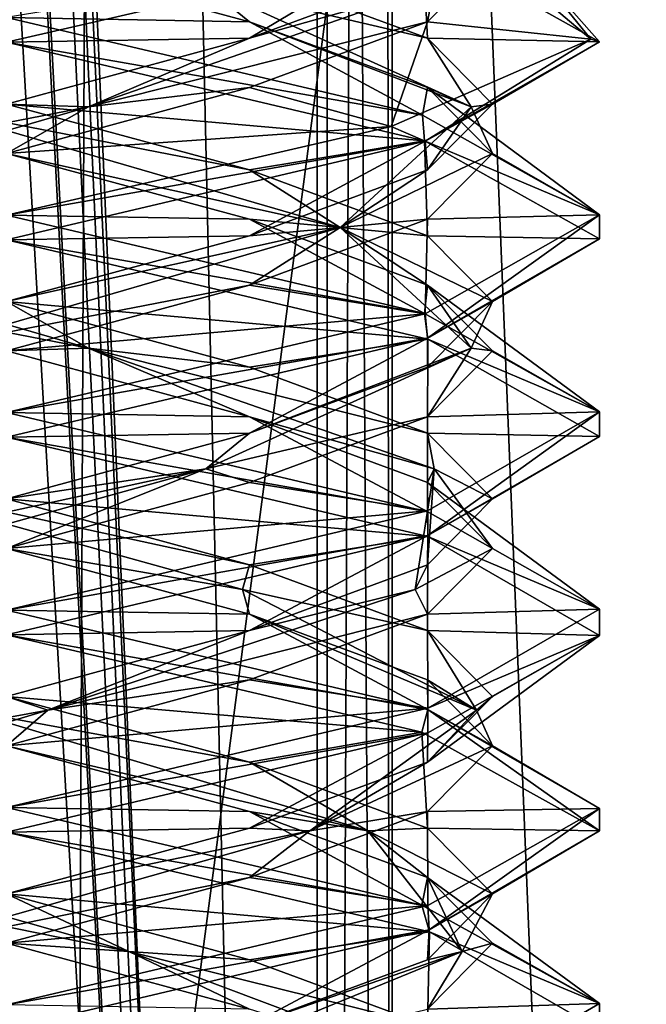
# Model space of a CAD drawing. Header units: millimetres. Extents: x -18.9 to 18.9, y -8.8 to 59.9.
# Tile 101 of 256: x 10 to 11.6, y 7 to 9.5. Entities that reach past the tile are written whole.
import ezdxf

# ---------------------------------------------------------------- set-up
doc = ezdxf.new("R2010")
doc.units = ezdxf.units.MM
doc.header["$LTSCALE"] = 65.185185
for name, color, linetype in [('1281', 7, 'CONTINUOUS'), ('1287', 7, 'CONTINUOUS'), ('1288', 7, 'CONTINUOUS'), ('1295', 7, 'CONTINUOUS'), ('1312', 7, 'CONTINUOUS'), ('3303', 7, 'CONTINUOUS'), ('3304', 7, 'CONTINUOUS'), ('3305', 7, 'CONTINUOUS'), ('3315', 7, 'CONTINUOUS'), ('3316', 7, 'CONTINUOUS'), ('3317', 7, 'CONTINUOUS'), ('3327', 7, 'CONTINUOUS'), ('3328', 7, 'CONTINUOUS'), ('3329', 7, 'CONTINUOUS'), ('3348', 7, 'CONTINUOUS'), ('3349', 7, 'CONTINUOUS'), ('3350', 7, 'CONTINUOUS'), ('3449', 7, 'CONTINUOUS')]:
    doc.layers.add(name, color=color, linetype=linetype)

msp = doc.modelspace()

# ---------------------------------------------------------------- linework, layer by layer
at = {"layer": '1281', "color": 7, "linetype": 'Continuous'}
for points in [[(9.0291, 26.4, -14.874), (12.9799, 26.4, -11.588), (9.0598, -3.5, -14.8553), (9.0291, 26.4, -14.874)], [(9.0598, -3.5, -14.8553), (12.9799, 26.4, -11.588), (13.5068, -3.5, -10.9693), (9.0598, -3.5, -14.8553)]]:
    msp.add_3dface(points, dxfattribs=at)
at = {"layer": '1287', "color": 7, "linetype": 'Continuous'}
for points in [[(10.0975, -3.5, 5.5098), (8.7092, 32.4, 5.7947), (8.432, -3.5, 5.9497), (10.0975, -3.5, 5.5098)], [(10.2565, 32.4, 5.5219), (8.7092, 32.4, 5.7947), (10.0975, -3.5, 5.5098), (10.2565, 32.4, 5.5219)], [(11.7132, -3.5, 6.1104), (10.2565, 32.4, 5.5219), (10.0975, -3.5, 5.5098), (11.7132, -3.5, 6.1104)], [(11.7132, -3.5, 6.1104), (11.7132, 32.4, 6.1104), (10.2565, 32.4, 5.5219), (11.7132, -3.5, 6.1104)]]:
    msp.add_3dface(points, dxfattribs=at)
at = {"layer": '1288', "color": 7, "linetype": 'Continuous'}
for points in [[(8.0516, -3.5, 10.4742), (8.0516, 29.1905, 10.4742), (10.7699, -3.5, 12.9218), (8.0516, -3.5, 10.4742)], [(8.0516, 29.1905, 10.4742), (9.2835, 29.0956, 11.5834), (10.7699, -3.5, 12.9218), (8.0516, 29.1905, 10.4742)], [(10.7699, 28.9806, 12.9218), (10.7699, -3.5, 12.9218), (9.2835, 29.0956, 11.5834), (10.7699, 28.9806, 12.9218)]]:
    msp.add_3dface(points, dxfattribs=at)
at = {"layer": '1295', "color": 7, "linetype": 'Continuous'}
for points in [[(9.3355, 27.7834, 14.6836), (10.7441, -3.5, 13.6867), (9.3538, 28.967, 14.672), (9.3355, 27.7834, 14.6836)], [(9.3538, 28.967, 14.672), (10.7441, -3.5, 13.6867), (10.0229, 28.967, 14.2233), (9.3538, 28.967, 14.672)], [(10.0229, 28.967, 14.2233), (10.7441, -3.5, 13.6867), (10.7441, 28.967, 13.6867), (10.0229, 28.967, 14.2233)], [(9.3172, 26.6, 14.6952), (10.7441, -3.5, 13.6867), (9.3355, 27.7834, 14.6836), (9.3172, 26.6, 14.6952)], [(9.1871, 26.4658, 14.7769), (10.7441, -3.5, 13.6867), (9.3172, 26.6, 14.6952), (9.1871, 26.4658, 14.7769)], [(9.021, 26.4, 14.8789), (10.7441, -3.5, 13.6867), (9.1731, 26.4554, 14.7856), (9.021, 26.4, 14.8789)], [(9.1731, 26.4554, 14.7856), (10.7441, -3.5, 13.6867), (9.1871, 26.4658, 14.7769), (9.1731, 26.4554, 14.7856)], [(5.0224, -3.5, 16.6594), (10.7441, -3.5, 13.6867), (9.021, 26.4, 14.8789), (5.0224, -3.5, 16.6594)]]:
    msp.add_3dface(points, dxfattribs=at)
at = {"layer": '1312', "color": 7, "linetype": 'Continuous'}
for points in [[(10.7441, 28.967, 13.6867), (10.9349, -3.5, 13.3102), (10.9326, 28.9705, 13.346), (10.7441, 28.967, 13.6867)], [(10.7699, -3.5, 12.9218), (10.7699, 28.9806, 12.9218), (10.9059, 28.9749, 13.1244), (10.7699, -3.5, 12.9218)], [(10.9349, -3.5, 13.3102), (10.7699, -3.5, 12.9218), (10.9059, 28.9749, 13.1244), (10.9349, -3.5, 13.3102)], [(10.9326, 28.9705, 13.346), (10.9349, -3.5, 13.3102), (10.9059, 28.9749, 13.1244), (10.9326, 28.9705, 13.346)], [(10.7441, 28.967, 13.6867), (10.7441, -3.5, 13.6867), (10.9349, -3.5, 13.3102), (10.7441, 28.967, 13.6867)]]:
    msp.add_3dface(points, dxfattribs=at)
at = {"layer": '3303', "color": 7, "linetype": 'Continuous'}
for points in [[(11.1879, 9.6562, 8.3562), (11.0232, 9.4896, 8.9709), (11.4366, 9.4454, 8.6121), (11.1879, 9.6562, 8.3562)], [(11.2576, 9.6667, 7.6062), (11.1879, 9.6562, 8.3562), (11.4366, 9.4454, 8.6121), (11.2576, 9.6667, 7.6062)], [(11.0232, 9.4896, 8.9709), (10.5733, 9.3229, 9.4209), (10.9314, 9.2246, 9.498), (11.0232, 9.4896, 8.9709)], [(11.4366, 9.4454, 8.6121), (11.0232, 9.4896, 8.9709), (10.9314, 9.2246, 9.498), (11.4366, 9.4454, 8.6121)], [(10.5733, 9.3229, 9.4209), (9.9586, 9.1562, 9.5856), (10.9314, 9.2246, 9.498), (10.5733, 9.3229, 9.4209)], [(9.9586, 9.1562, 9.5856), (9.9586, 9, 9.8562), (10.9314, 9.2246, 9.498), (9.9586, 9.1562, 9.5856)], [(10.5733, 7.9896, 7.2916), (9.9586, 8, 6.8562), (9.9586, 8.1562, 7.1269), (10.5733, 7.9896, 7.2916)], [(9.9586, 8, 6.8562), (10.5733, 7.9896, 7.2916), (11.0244, 7.7484, 7.3008), (9.9586, 8, 6.8562)], [(10.5733, 7.9896, 7.2916), (11.0232, 7.8229, 7.7416), (11.0244, 7.7484, 7.3008), (10.5733, 7.9896, 7.2916)], [(11.0232, 7.8229, 7.7416), (11.1879, 7.6562, 8.3562), (11.0244, 7.7484, 7.3008), (11.0232, 7.8229, 7.7416)], [(11.0244, 7.7484, 7.3008), (11.1879, 7.6562, 8.3562), (11.4585, 7.4977, 8.3668), (11.0244, 7.7484, 7.3008)], [(11.1879, 7.6562, 8.3562), (11.0232, 7.4896, 8.9709), (11.4585, 7.4977, 8.3668), (11.1879, 7.6562, 8.3562)], [(11.0232, 7.4896, 8.9709), (10.5733, 7.3229, 9.4209), (11.0242, 7.2515, 9.4119), (11.0232, 7.4896, 8.9709)], [(11.4585, 7.4977, 8.3668), (11.0232, 7.4896, 8.9709), (11.0242, 7.2515, 9.4119), (11.4585, 7.4977, 8.3668)], [(10.5733, 7.3229, 9.4209), (9.9586, 7.1562, 9.5856), (11.0242, 7.2515, 9.4119), (10.5733, 7.3229, 9.4209)], [(9.9586, 7.1562, 9.5856), (9.9586, 7, 9.8562), (11.0242, 7.2515, 9.4119), (9.9586, 7.1562, 9.5856)]]:
    msp.add_3dface(points, dxfattribs=at)
at = {"layer": '3304', "color": 7, "linetype": 'Continuous'}
for points in [[(11.0232, 9.4896, 8.9709), (11.1879, 9.6562, 8.3562), (11.0401, 9.5799, 8.8605), (11.0232, 9.4896, 8.9709)], [(10.5733, 9.4479, 9.4209), (11.0401, 9.5799, 8.8605), (11.0232, 9.6146, 8.9709), (10.5733, 9.4479, 9.4209)], [(10.1658, 9.2743, 9.5314), (11.0232, 9.4896, 8.9709), (11.0401, 9.5799, 8.8605), (10.1658, 9.2743, 9.5314)], [(10.1658, 9.2743, 9.5314), (11.0401, 9.5799, 8.8605), (10.5733, 9.4479, 9.4209), (10.1658, 9.2743, 9.5314)], [(10.5733, 9.3229, 9.4209), (11.0232, 9.4896, 8.9709), (10.1658, 9.2743, 9.5314), (10.5733, 9.3229, 9.4209)], [(9.9586, 9.2812, 9.5856), (10.1658, 9.2743, 9.5314), (10.5733, 9.4479, 9.4209), (9.9586, 9.2812, 9.5856)], [(9.9586, 9.1562, 9.5856), (10.5733, 9.3229, 9.4209), (10.1658, 9.2743, 9.5314), (9.9586, 9.1562, 9.5856)], [(9.3439, 9.1146, 9.4209), (10.1658, 9.2743, 9.5314), (9.9586, 9.2812, 9.5856), (9.3439, 9.1146, 9.4209)], [(9.1148, 8.9688, 9.2), (9.9586, 9.1562, 9.5856), (10.1658, 9.2743, 9.5314), (9.1148, 8.9688, 9.2)], [(9.1148, 8.9688, 9.2), (10.1658, 9.2743, 9.5314), (9.3439, 9.1146, 9.4209), (9.1148, 8.9688, 9.2)], [(10.5552, 8.0521, 7.3228), (9.9586, 8.1562, 7.1269), (9.4543, 8.3576, 7.2748), (10.5552, 8.0521, 7.3228)], [(10.5552, 8.0521, 7.3228), (9.4543, 8.3576, 7.2748), (10.5733, 8.1146, 7.2916), (10.5552, 8.0521, 7.3228)], [(10.5733, 8.1146, 7.2916), (9.4543, 8.3576, 7.2748), (9.9586, 8.2812, 7.1269), (10.5733, 8.1146, 7.2916)], [(10.5733, 7.9896, 7.2916), (9.9586, 8.1562, 7.1269), (10.5552, 8.0521, 7.3228), (10.5733, 7.9896, 7.2916)], [(11.0232, 7.9479, 7.7416), (10.5552, 8.0521, 7.3228), (10.5733, 8.1146, 7.2916), (11.0232, 7.9479, 7.7416)], [(11.1473, 7.7465, 8.2522), (10.5733, 7.9896, 7.2916), (10.5552, 8.0521, 7.3228), (11.1473, 7.7465, 8.2522)], [(11.1473, 7.7465, 8.2522), (10.5552, 8.0521, 7.3228), (11.0232, 7.9479, 7.7416), (11.1473, 7.7465, 8.2522)], [(11.0232, 7.8229, 7.7416), (10.5733, 7.9896, 7.2916), (11.1473, 7.7465, 8.2522), (11.0232, 7.8229, 7.7416)], [(11.1879, 7.7812, 8.3562), (11.1473, 7.7465, 8.2522), (11.0232, 7.9479, 7.7416), (11.1879, 7.7812, 8.3562)], [(11.1879, 7.6562, 8.3562), (11.0232, 7.8229, 7.7416), (11.1473, 7.7465, 8.2522), (11.1879, 7.6562, 8.3562)], [(11.0232, 7.6146, 8.9709), (11.1473, 7.7465, 8.2522), (11.1879, 7.7812, 8.3562), (11.0232, 7.6146, 8.9709)], [(10.7256, 7.441, 9.2703), (11.1879, 7.6562, 8.3562), (11.1473, 7.7465, 8.2522), (10.7256, 7.441, 9.2703)], [(10.7256, 7.441, 9.2703), (11.1473, 7.7465, 8.2522), (11.0232, 7.6146, 8.9709), (10.7256, 7.441, 9.2703)], [(11.0232, 7.4896, 8.9709), (11.1879, 7.6562, 8.3562), (10.7256, 7.441, 9.2703), (11.0232, 7.4896, 8.9709)], [(10.5733, 7.4479, 9.4209), (10.7256, 7.441, 9.2703), (11.0232, 7.6146, 8.9709), (10.5733, 7.4479, 9.4209)], [(10.5733, 7.3229, 9.4209), (11.0232, 7.4896, 8.9709), (10.7256, 7.441, 9.2703), (10.5733, 7.3229, 9.4209)], [(9.6497, 7.1354, 9.5089), (10.5733, 7.3229, 9.4209), (10.7256, 7.441, 9.2703), (9.6497, 7.1354, 9.5089)], [(9.6497, 7.1354, 9.5089), (10.7256, 7.441, 9.2703), (9.9586, 7.2812, 9.5856), (9.6497, 7.1354, 9.5089)], [(9.9586, 7.2812, 9.5856), (10.7256, 7.441, 9.2703), (10.5733, 7.4479, 9.4209), (9.9586, 7.2812, 9.5856)], [(9.9586, 7.1562, 9.5856), (10.5733, 7.3229, 9.4209), (9.6497, 7.1354, 9.5089), (9.9586, 7.1562, 9.5856)]]:
    msp.add_3dface(points, dxfattribs=at)
at = {"layer": '3305', "color": 7, "linetype": 'Continuous'}
for points in [[(9.9586, 9.4375, 9.8562), (10.5733, 9.4479, 9.4209), (10.9314, 9.6621, 9.498), (9.9586, 9.4375, 9.8562)], [(10.5733, 9.4479, 9.4209), (11.0232, 9.6146, 8.9709), (10.9314, 9.6621, 9.498), (10.5733, 9.4479, 9.4209)], [(9.9586, 9.4375, 9.8562), (9.9586, 9.2812, 9.5856), (10.5733, 9.4479, 9.4209), (9.9586, 9.4375, 9.8562)], [(9.9586, 8.2812, 7.1269), (9.9586, 8.4375, 6.8562), (11.0244, 8.1859, 7.3008), (9.9586, 8.2812, 7.1269)], [(10.5733, 8.1146, 7.2916), (9.9586, 8.2812, 7.1269), (11.0244, 8.1859, 7.3008), (10.5733, 8.1146, 7.2916)], [(11.0232, 7.9479, 7.7416), (10.5733, 8.1146, 7.2916), (11.0244, 8.1859, 7.3008), (11.0232, 7.9479, 7.7416)], [(11.4585, 7.9352, 8.3668), (11.0232, 7.9479, 7.7416), (11.0244, 8.1859, 7.3008), (11.4585, 7.9352, 8.3668)], [(11.1879, 7.7812, 8.3562), (11.0232, 7.9479, 7.7416), (11.4585, 7.9352, 8.3668), (11.1879, 7.7812, 8.3562)], [(11.0232, 7.6146, 8.9709), (11.1879, 7.7812, 8.3562), (11.4585, 7.9352, 8.3668), (11.0232, 7.6146, 8.9709)], [(11.0242, 7.689, 9.4119), (11.0232, 7.6146, 8.9709), (11.4585, 7.9352, 8.3668), (11.0242, 7.689, 9.4119)], [(9.9586, 7.4375, 9.8562), (10.5733, 7.4479, 9.4209), (11.0242, 7.689, 9.4119), (9.9586, 7.4375, 9.8562)], [(10.5733, 7.4479, 9.4209), (11.0232, 7.6146, 8.9709), (11.0242, 7.689, 9.4119), (10.5733, 7.4479, 9.4209)], [(9.9586, 7.4375, 9.8562), (9.9586, 7.2812, 9.5856), (10.5733, 7.4479, 9.4209), (9.9586, 7.4375, 9.8562)]]:
    msp.add_3dface(points, dxfattribs=at)
at = {"layer": '3315', "color": 7, "linetype": 'Continuous'}
for points in [[(10.5733, 8.4896, 7.2916), (9.9586, 8.5, 6.8562), (9.9586, 8.6562, 7.1269), (10.5733, 8.4896, 7.2916)], [(9.9586, 8.5, 6.8562), (10.5733, 8.4896, 7.2916), (11.0243, 8.2485, 7.3006), (9.9586, 8.5, 6.8562)], [(10.5733, 8.4896, 7.2916), (11.0232, 8.3229, 7.7416), (11.0243, 8.2485, 7.3006), (10.5733, 8.4896, 7.2916)], [(11.0232, 8.3229, 7.7416), (11.1879, 8.1562, 8.3562), (11.4585, 8.0022, 8.3459), (11.0232, 8.3229, 7.7416)], [(11.0243, 8.2485, 7.3006), (11.0232, 8.3229, 7.7416), (11.4585, 8.0022, 8.3459), (11.0243, 8.2485, 7.3006)], [(11.1879, 8.1562, 8.3562), (11.0232, 7.9896, 8.9709), (11.4585, 8.0022, 8.3459), (11.1879, 8.1562, 8.3562)], [(11.0232, 7.9896, 8.9709), (10.5733, 7.8229, 9.4209), (11.0245, 7.7516, 9.4116), (11.0232, 7.9896, 8.9709)], [(11.4585, 8.0022, 8.3459), (11.0232, 7.9896, 8.9709), (11.0245, 7.7516, 9.4116), (11.4585, 8.0022, 8.3459)], [(10.5733, 7.8229, 9.4209), (9.9586, 7.6562, 9.5856), (11.0245, 7.7516, 9.4116), (10.5733, 7.8229, 9.4209)], [(9.9586, 7.6562, 9.5856), (9.9586, 7.5, 9.8562), (11.0245, 7.7516, 9.4116), (9.9586, 7.6562, 9.5856)]]:
    msp.add_3dface(points, dxfattribs=at)
at = {"layer": '3316', "color": 7, "linetype": 'Continuous'}
for points in [[(10.1658, 8.6632, 7.1811), (9.3439, 8.8229, 7.2916), (9.1148, 8.9688, 7.5125), (10.1658, 8.6632, 7.1811)], [(10.1658, 8.6632, 7.1811), (9.1148, 8.9688, 7.5125), (9.9586, 8.7812, 7.1269), (10.1658, 8.6632, 7.1811)], [(9.9586, 8.6562, 7.1269), (9.3439, 8.8229, 7.2916), (10.1658, 8.6632, 7.1811), (9.9586, 8.6562, 7.1269)], [(10.5733, 8.6146, 7.2916), (10.1658, 8.6632, 7.1811), (9.9586, 8.7812, 7.1269), (10.5733, 8.6146, 7.2916)], [(10.5733, 8.4896, 7.2916), (9.9586, 8.6562, 7.1269), (10.1658, 8.6632, 7.1811), (10.5733, 8.4896, 7.2916)], [(11.0401, 8.3576, 7.8519), (10.5733, 8.4896, 7.2916), (10.1658, 8.6632, 7.1811), (11.0401, 8.3576, 7.8519)], [(11.0401, 8.3576, 7.8519), (10.1658, 8.6632, 7.1811), (11.0232, 8.4479, 7.7416), (11.0401, 8.3576, 7.8519)], [(11.0232, 8.4479, 7.7416), (10.1658, 8.6632, 7.1811), (10.5733, 8.6146, 7.2916), (11.0232, 8.4479, 7.7416)], [(11.0232, 8.3229, 7.7416), (10.5733, 8.4896, 7.2916), (11.0401, 8.3576, 7.8519), (11.0232, 8.3229, 7.7416)], [(11.1879, 8.2812, 8.3562), (11.0401, 8.3576, 7.8519), (11.0232, 8.4479, 7.7416), (11.1879, 8.2812, 8.3562)], [(10.992, 8.0521, 8.9529), (11.1879, 8.1562, 8.3562), (11.0401, 8.3576, 7.8519), (10.992, 8.0521, 8.9529)], [(10.992, 8.0521, 8.9529), (11.0401, 8.3576, 7.8519), (11.0232, 8.1146, 8.9709), (10.992, 8.0521, 8.9529)], [(11.1879, 8.1562, 8.3562), (11.0232, 8.3229, 7.7416), (11.0401, 8.3576, 7.8519), (11.1879, 8.1562, 8.3562)], [(11.0232, 8.1146, 8.9709), (11.0401, 8.3576, 7.8519), (11.1879, 8.2812, 8.3562), (11.0232, 8.1146, 8.9709)], [(11.0232, 7.9896, 8.9709), (11.1879, 8.1562, 8.3562), (10.992, 8.0521, 8.9529), (11.0232, 7.9896, 8.9709)], [(10.5733, 7.9479, 9.4209), (10.992, 8.0521, 8.9529), (11.0232, 8.1146, 8.9709), (10.5733, 7.9479, 9.4209)], [(10.0626, 7.7465, 9.545), (11.0232, 7.9896, 8.9709), (10.992, 8.0521, 8.9529), (10.0626, 7.7465, 9.545)], [(10.0626, 7.7465, 9.545), (10.992, 8.0521, 8.9529), (10.5733, 7.9479, 9.4209), (10.0626, 7.7465, 9.545)], [(10.5733, 7.8229, 9.4209), (11.0232, 7.9896, 8.9709), (10.0626, 7.7465, 9.545), (10.5733, 7.8229, 9.4209)], [(9.9586, 7.7812, 9.5856), (10.0626, 7.7465, 9.545), (10.5733, 7.9479, 9.4209), (9.9586, 7.7812, 9.5856)], [(9.9586, 7.6562, 9.5856), (10.5733, 7.8229, 9.4209), (10.0626, 7.7465, 9.545), (9.9586, 7.6562, 9.5856)], [(9.3439, 7.6146, 9.4209), (10.0626, 7.7465, 9.545), (9.9586, 7.7812, 9.5856), (9.3439, 7.6146, 9.4209)], [(9.0445, 7.441, 9.1233), (9.9586, 7.6562, 9.5856), (10.0626, 7.7465, 9.545), (9.0445, 7.441, 9.1233)], [(9.0445, 7.441, 9.1233), (10.0626, 7.7465, 9.545), (9.3439, 7.6146, 9.4209), (9.0445, 7.441, 9.1233)]]:
    msp.add_3dface(points, dxfattribs=at)
at = {"layer": '3317', "color": 7, "linetype": 'Continuous'}
for points in [[(9.9586, 8.7812, 7.1269), (9.9586, 8.9375, 6.8562), (11.0243, 8.686, 7.3006), (9.9586, 8.7812, 7.1269)], [(10.5733, 8.6146, 7.2916), (9.9586, 8.7812, 7.1269), (11.0243, 8.686, 7.3006), (10.5733, 8.6146, 7.2916)], [(11.0232, 8.4479, 7.7416), (10.5733, 8.6146, 7.2916), (11.0243, 8.686, 7.3006), (11.0232, 8.4479, 7.7416)], [(11.4585, 8.4397, 8.3459), (11.0232, 8.4479, 7.7416), (11.0243, 8.686, 7.3006), (11.4585, 8.4397, 8.3459)], [(11.1879, 8.2812, 8.3562), (11.0232, 8.4479, 7.7416), (11.4585, 8.4397, 8.3459), (11.1879, 8.2812, 8.3562)], [(11.0245, 8.1891, 9.4116), (11.1879, 8.2812, 8.3562), (11.4585, 8.4397, 8.3459), (11.0245, 8.1891, 9.4116)], [(11.0232, 8.1146, 8.9709), (11.1879, 8.2812, 8.3562), (11.0245, 8.1891, 9.4116), (11.0232, 8.1146, 8.9709)], [(9.9586, 7.9375, 9.8562), (10.5733, 7.9479, 9.4209), (11.0245, 8.1891, 9.4116), (9.9586, 7.9375, 9.8562)], [(10.5733, 7.9479, 9.4209), (11.0232, 8.1146, 8.9709), (11.0245, 8.1891, 9.4116), (10.5733, 7.9479, 9.4209)], [(9.9586, 7.9375, 9.8562), (9.9586, 7.7812, 9.5856), (10.5733, 7.9479, 9.4209), (9.9586, 7.9375, 9.8562)]]:
    msp.add_3dface(points, dxfattribs=at)
at = {"layer": '3327', "color": 7, "linetype": 'Continuous'}
for points in [[(10.5733, 8.9896, 7.2916), (9.9586, 9, 6.8562), (9.9586, 9.1562, 7.1269), (10.5733, 8.9896, 7.2916)], [(9.9586, 9, 6.8562), (10.5733, 8.9896, 7.2916), (11.0161, 8.7509, 7.2924), (9.9586, 9, 6.8562)], [(10.5733, 8.9896, 7.2916), (11.0232, 8.8229, 7.7416), (11.0161, 8.7509, 7.2924), (10.5733, 8.9896, 7.2916)], [(11.0161, 8.7509, 7.2924), (11.0232, 8.8229, 7.7416), (11.4585, 8.5021, 8.3464), (11.0161, 8.7509, 7.2924)], [(11.0232, 8.8229, 7.7416), (11.1879, 8.6562, 8.3562), (11.4585, 8.5021, 8.3464), (11.0232, 8.8229, 7.7416)], [(11.1879, 8.6562, 8.3562), (11.0232, 8.4896, 8.9709), (11.4585, 8.5021, 8.3464), (11.1879, 8.6562, 8.3562)], [(11.4585, 8.5021, 8.3464), (11.0232, 8.4896, 8.9709), (11.0235, 8.2513, 9.4126), (11.4585, 8.5021, 8.3464)], [(11.0232, 8.4896, 8.9709), (10.5733, 8.3229, 9.4209), (11.0235, 8.2513, 9.4126), (11.0232, 8.4896, 8.9709)], [(10.5733, 8.3229, 9.4209), (9.9586, 8.1562, 9.5856), (11.0235, 8.2513, 9.4126), (10.5733, 8.3229, 9.4209)], [(9.9586, 8.1562, 9.5856), (9.9586, 8, 9.8562), (11.0235, 8.2513, 9.4126), (9.9586, 8.1562, 9.5856)], [(10.5733, 6.9896, 7.2916), (9.9586, 7, 6.8562), (9.9586, 7.1562, 7.1269), (10.5733, 6.9896, 7.2916)]]:
    msp.add_3dface(points, dxfattribs=at)
at = {"layer": '3328', "color": 7, "linetype": 'Continuous'}
for points in [[(10.5733, 9.1146, 7.2916), (9.7514, 9.2743, 7.1811), (9.9586, 9.2812, 7.1269), (10.5733, 9.1146, 7.2916)], [(10.8024, 8.9688, 7.5125), (9.9586, 9.1562, 7.1269), (9.7514, 9.2743, 7.1811), (10.8024, 8.9688, 7.5125)], [(10.8024, 8.9688, 7.5125), (9.7514, 9.2743, 7.1811), (10.5733, 9.1146, 7.2916), (10.8024, 8.9688, 7.5125)], [(10.5733, 8.9896, 7.2916), (9.9586, 9.1562, 7.1269), (10.8024, 8.9688, 7.5125), (10.5733, 8.9896, 7.2916)], [(11.0232, 8.9479, 7.7416), (10.8024, 8.9688, 7.5125), (10.5733, 9.1146, 7.2916), (11.0232, 8.9479, 7.7416)], [(11.0232, 8.8229, 7.7416), (10.5733, 8.9896, 7.2916), (10.8024, 8.9688, 7.5125), (11.0232, 8.8229, 7.7416)], [(11.1337, 8.6632, 8.5635), (11.0232, 8.8229, 7.7416), (10.8024, 8.9688, 7.5125), (11.1337, 8.6632, 8.5635)], [(11.1337, 8.6632, 8.5635), (10.8024, 8.9688, 7.5125), (11.1879, 8.7812, 8.3562), (11.1337, 8.6632, 8.5635)], [(11.1879, 8.7812, 8.3562), (10.8024, 8.9688, 7.5125), (11.0232, 8.9479, 7.7416), (11.1879, 8.7812, 8.3562)], [(11.1879, 8.6562, 8.3562), (11.0232, 8.8229, 7.7416), (11.1337, 8.6632, 8.5635), (11.1879, 8.6562, 8.3562)], [(11.0232, 8.6146, 8.9709), (11.1337, 8.6632, 8.5635), (11.1879, 8.7812, 8.3562), (11.0232, 8.6146, 8.9709)], [(10.4629, 8.3576, 9.4377), (11.0232, 8.4896, 8.9709), (11.1337, 8.6632, 8.5635), (10.4629, 8.3576, 9.4377)], [(10.4629, 8.3576, 9.4377), (11.1337, 8.6632, 8.5635), (10.5733, 8.4479, 9.4209), (10.4629, 8.3576, 9.4377)], [(10.5733, 8.4479, 9.4209), (11.1337, 8.6632, 8.5635), (11.0232, 8.6146, 8.9709), (10.5733, 8.4479, 9.4209)], [(11.0232, 8.4896, 8.9709), (11.1879, 8.6562, 8.3562), (11.1337, 8.6632, 8.5635), (11.0232, 8.4896, 8.9709)], [(10.5733, 8.3229, 9.4209), (11.0232, 8.4896, 8.9709), (10.4629, 8.3576, 9.4377), (10.5733, 8.3229, 9.4209)], [(9.9586, 8.2812, 9.5856), (10.4629, 8.3576, 9.4377), (10.5733, 8.4479, 9.4209), (9.9586, 8.2812, 9.5856)], [(9.3619, 8.0521, 9.3897), (10.4629, 8.3576, 9.4377), (9.3439, 8.1146, 9.4209), (9.3619, 8.0521, 9.3897)], [(9.3439, 8.1146, 9.4209), (10.4629, 8.3576, 9.4377), (9.9586, 8.2812, 9.5856), (9.3439, 8.1146, 9.4209)], [(9.3619, 8.0521, 9.3897), (9.9586, 8.1562, 9.5856), (10.4629, 8.3576, 9.4377), (9.3619, 8.0521, 9.3897)], [(9.9586, 8.1562, 9.5856), (10.5733, 8.3229, 9.4209), (10.4629, 8.3576, 9.4377), (9.9586, 8.1562, 9.5856)], [(10.2674, 7.1354, 7.2036), (9.3439, 7.3229, 7.2916), (9.1916, 7.441, 7.4421), (10.2674, 7.1354, 7.2036)], [(10.2674, 7.1354, 7.2036), (9.1916, 7.441, 7.4421), (9.9586, 7.2812, 7.1269), (10.2674, 7.1354, 7.2036)], [(9.9586, 7.1562, 7.1269), (9.3439, 7.3229, 7.2916), (10.2674, 7.1354, 7.2036), (9.9586, 7.1562, 7.1269)], [(10.5733, 7.1146, 7.2916), (10.2674, 7.1354, 7.2036), (9.9586, 7.2812, 7.1269), (10.5733, 7.1146, 7.2916)], [(10.5733, 6.9896, 7.2916), (9.9586, 7.1562, 7.1269), (10.2674, 7.1354, 7.2036), (10.5733, 6.9896, 7.2916)], [(11.0799, 6.8299, 7.9481), (10.5733, 6.9896, 7.2916), (10.2674, 7.1354, 7.2036), (11.0799, 6.8299, 7.9481)], [(11.0799, 6.8299, 7.9481), (10.2674, 7.1354, 7.2036), (11.0232, 6.9479, 7.7416), (11.0799, 6.8299, 7.9481)], [(11.0232, 6.9479, 7.7416), (10.2674, 7.1354, 7.2036), (10.5733, 7.1146, 7.2916), (11.0232, 6.9479, 7.7416)]]:
    msp.add_3dface(points, dxfattribs=at)
at = {"layer": '3329', "color": 7, "linetype": 'Continuous'}
for points in [[(9.9586, 9.2812, 7.1269), (9.9586, 9.4375, 6.8562), (11.0161, 9.1884, 7.2924), (9.9586, 9.2812, 7.1269)], [(10.5733, 9.1146, 7.2916), (9.9586, 9.2812, 7.1269), (11.0161, 9.1884, 7.2924), (10.5733, 9.1146, 7.2916)], [(11.0232, 8.9479, 7.7416), (10.5733, 9.1146, 7.2916), (11.0161, 9.1884, 7.2924), (11.0232, 8.9479, 7.7416)], [(11.4585, 8.9396, 8.3464), (11.0232, 8.9479, 7.7416), (11.0161, 9.1884, 7.2924), (11.4585, 8.9396, 8.3464)], [(11.1879, 8.7812, 8.3562), (11.0232, 8.9479, 7.7416), (11.4585, 8.9396, 8.3464), (11.1879, 8.7812, 8.3562)], [(11.0235, 8.6888, 9.4126), (11.1879, 8.7812, 8.3562), (11.4585, 8.9396, 8.3464), (11.0235, 8.6888, 9.4126)], [(11.0232, 8.6146, 8.9709), (11.1879, 8.7812, 8.3562), (11.0235, 8.6888, 9.4126), (11.0232, 8.6146, 8.9709)], [(9.9586, 8.4375, 9.8562), (10.5733, 8.4479, 9.4209), (11.0235, 8.6888, 9.4126), (9.9586, 8.4375, 9.8562)], [(10.5733, 8.4479, 9.4209), (11.0232, 8.6146, 8.9709), (11.0235, 8.6888, 9.4126), (10.5733, 8.4479, 9.4209)], [(9.9586, 8.4375, 9.8562), (9.9586, 8.2812, 9.5856), (10.5733, 8.4479, 9.4209), (9.9586, 8.4375, 9.8562)], [(9.9586, 7.2812, 7.1269), (9.9586, 7.4375, 6.8562), (11.0281, 7.1848, 7.3045), (9.9586, 7.2812, 7.1269)], [(10.5733, 7.1146, 7.2916), (9.9586, 7.2812, 7.1269), (11.0281, 7.1848, 7.3045), (10.5733, 7.1146, 7.2916)], [(11.0232, 6.9479, 7.7416), (10.5733, 7.1146, 7.2916), (11.0281, 7.1848, 7.3045), (11.0232, 6.9479, 7.7416)], [(11.4586, 6.9366, 8.3603), (11.0232, 6.9479, 7.7416), (11.0281, 7.1848, 7.3045), (11.4586, 6.9366, 8.3603)]]:
    msp.add_3dface(points, dxfattribs=at)
at = {"layer": '3348', "color": 7, "linetype": 'Continuous'}
for points in [[(10.5733, 9.4896, 7.2916), (9.9586, 9.5, 6.8562), (9.9586, 9.6562, 7.1269), (10.5733, 9.4896, 7.2916)], [(9.9586, 9.5, 6.8562), (10.5733, 9.4896, 7.2916), (11.0104, 9.2527, 7.2868), (9.9586, 9.5, 6.8562)], [(10.5733, 9.4896, 7.2916), (11.0232, 9.3229, 7.7416), (11.0104, 9.2527, 7.2868), (10.5733, 9.4896, 7.2916)], [(11.0104, 9.2527, 7.2868), (11.0232, 9.3229, 7.7416), (11.4586, 9.001, 8.3516), (11.0104, 9.2527, 7.2868)], [(11.0232, 9.3229, 7.7416), (11.1879, 9.1562, 8.3562), (11.4586, 9.001, 8.3516), (11.0232, 9.3229, 7.7416)], [(11.1879, 9.1562, 8.3562), (11.0232, 8.9896, 8.9709), (11.4586, 9.001, 8.3516), (11.1879, 9.1562, 8.3562)], [(11.4586, 9.001, 8.3516), (11.0232, 8.9896, 8.9709), (11.0178, 8.7496, 9.4184), (11.4586, 9.001, 8.3516)], [(11.0232, 8.9896, 8.9709), (10.5733, 8.8229, 9.4209), (11.0178, 8.7496, 9.4184), (11.0232, 8.9896, 8.9709)], [(10.5733, 8.8229, 9.4209), (9.9586, 8.6562, 9.5856), (11.0178, 8.7496, 9.4184), (10.5733, 8.8229, 9.4209)], [(9.9586, 8.6562, 9.5856), (9.9586, 8.5, 9.8562), (11.0178, 8.7496, 9.4184), (9.9586, 8.6562, 9.5856)], [(10.5733, 7.4896, 7.2916), (9.9586, 7.5, 6.8562), (9.9586, 7.6562, 7.1269), (10.5733, 7.4896, 7.2916)], [(9.9586, 7.5, 6.8562), (10.5733, 7.4896, 7.2916), (11.009, 7.253, 7.2855), (9.9586, 7.5, 6.8562)], [(10.5733, 7.4896, 7.2916), (11.0232, 7.3229, 7.7416), (11.009, 7.253, 7.2855), (10.5733, 7.4896, 7.2916)], [(11.009, 7.253, 7.2855), (11.0232, 7.3229, 7.7416), (11.4585, 7.0033, 8.3408), (11.009, 7.253, 7.2855)], [(11.0232, 7.3229, 7.7416), (11.1879, 7.1562, 8.3562), (11.4585, 7.0033, 8.3408), (11.0232, 7.3229, 7.7416)], [(11.1879, 7.1562, 8.3562), (11.0232, 6.9896, 8.9709), (11.4585, 7.0033, 8.3408), (11.1879, 7.1562, 8.3562)], [(11.4585, 7.0033, 8.3408), (11.0232, 6.9896, 8.9709), (11.0276, 6.7525, 9.4085), (11.4585, 7.0033, 8.3408)]]:
    msp.add_3dface(points, dxfattribs=at)
at = {"layer": '3349', "color": 7, "linetype": 'Continuous'}
for points in [[(10.5733, 9.4896, 7.2916), (9.9586, 9.6562, 7.1269), (10.4629, 9.5799, 7.2748), (10.5733, 9.4896, 7.2916)], [(11.0232, 9.4479, 7.7416), (10.4629, 9.5799, 7.2748), (10.5733, 9.6146, 7.2916), (11.0232, 9.4479, 7.7416)], [(11.1337, 9.2743, 8.149), (10.5733, 9.4896, 7.2916), (10.4629, 9.5799, 7.2748), (11.1337, 9.2743, 8.149)], [(11.1337, 9.2743, 8.149), (10.4629, 9.5799, 7.2748), (11.0232, 9.4479, 7.7416), (11.1337, 9.2743, 8.149)], [(11.0232, 9.3229, 7.7416), (10.5733, 9.4896, 7.2916), (11.1337, 9.2743, 8.149), (11.0232, 9.3229, 7.7416)], [(11.1879, 9.2812, 8.3562), (11.1337, 9.2743, 8.149), (11.0232, 9.4479, 7.7416), (11.1879, 9.2812, 8.3562)], [(11.1879, 9.1562, 8.3562), (11.0232, 9.3229, 7.7416), (11.1337, 9.2743, 8.149), (11.1879, 9.1562, 8.3562)], [(11.0232, 9.1146, 8.9709), (11.1337, 9.2743, 8.149), (11.1879, 9.2812, 8.3562), (11.0232, 9.1146, 8.9709)], [(10.8024, 8.9688, 9.2), (11.1879, 9.1562, 8.3562), (11.1337, 9.2743, 8.149), (10.8024, 8.9688, 9.2)], [(10.8024, 8.9688, 9.2), (11.1337, 9.2743, 8.149), (11.0232, 9.1146, 8.9709), (10.8024, 8.9688, 9.2)], [(11.0232, 8.9896, 8.9709), (11.1879, 9.1562, 8.3562), (10.8024, 8.9688, 9.2), (11.0232, 8.9896, 8.9709)], [(10.5733, 8.9479, 9.4209), (10.8024, 8.9688, 9.2), (11.0232, 9.1146, 8.9709), (10.5733, 8.9479, 9.4209)], [(10.5733, 8.8229, 9.4209), (11.0232, 8.9896, 8.9709), (10.8024, 8.9688, 9.2), (10.5733, 8.8229, 9.4209)], [(9.7514, 8.6632, 9.5314), (10.5733, 8.8229, 9.4209), (10.8024, 8.9688, 9.2), (9.7514, 8.6632, 9.5314)], [(9.7514, 8.6632, 9.5314), (10.8024, 8.9688, 9.2), (9.9586, 8.7812, 9.5856), (9.7514, 8.6632, 9.5314)], [(9.9586, 8.7812, 9.5856), (10.8024, 8.9688, 9.2), (10.5733, 8.9479, 9.4209), (9.9586, 8.7812, 9.5856)], [(9.9586, 8.6562, 9.5856), (10.5733, 8.8229, 9.4209), (9.7514, 8.6632, 9.5314), (9.9586, 8.6562, 9.5856)], [(10.5733, 7.6146, 7.2916), (9.8546, 7.7465, 7.1675), (9.9586, 7.7812, 7.1269), (10.5733, 7.6146, 7.2916)], [(10.8727, 7.441, 7.5892), (9.9586, 7.6562, 7.1269), (9.8546, 7.7465, 7.1675), (10.8727, 7.441, 7.5892)], [(10.8727, 7.441, 7.5892), (9.8546, 7.7465, 7.1675), (10.5733, 7.6146, 7.2916), (10.8727, 7.441, 7.5892)], [(10.5733, 7.4896, 7.2916), (9.9586, 7.6562, 7.1269), (10.8727, 7.441, 7.5892), (10.5733, 7.4896, 7.2916)], [(11.0232, 7.4479, 7.7416), (10.8727, 7.441, 7.5892), (10.5733, 7.6146, 7.2916), (11.0232, 7.4479, 7.7416)], [(11.0232, 7.3229, 7.7416), (10.5733, 7.4896, 7.2916), (10.8727, 7.441, 7.5892), (11.0232, 7.3229, 7.7416)], [(11.1879, 7.2812, 8.3562), (10.8727, 7.441, 7.5892), (11.0232, 7.4479, 7.7416), (11.1879, 7.2812, 8.3562)], [(11.1112, 7.1354, 8.6651), (11.0232, 7.3229, 7.7416), (10.8727, 7.441, 7.5892), (11.1112, 7.1354, 8.6651)], [(11.1112, 7.1354, 8.6651), (10.8727, 7.441, 7.5892), (11.1879, 7.2812, 8.3562), (11.1112, 7.1354, 8.6651)], [(11.1879, 7.1562, 8.3562), (11.0232, 7.3229, 7.7416), (11.1112, 7.1354, 8.6651), (11.1879, 7.1562, 8.3562)], [(11.0232, 7.1146, 8.9709), (11.1112, 7.1354, 8.6651), (11.1879, 7.2812, 8.3562), (11.0232, 7.1146, 8.9709)], [(11.0232, 6.9896, 8.9709), (11.1879, 7.1562, 8.3562), (11.1112, 7.1354, 8.6651), (11.0232, 6.9896, 8.9709)], [(10.3667, 6.8299, 9.4776), (11.0232, 6.9896, 8.9709), (11.1112, 7.1354, 8.6651), (10.3667, 6.8299, 9.4776)], [(10.3667, 6.8299, 9.4776), (11.1112, 7.1354, 8.6651), (10.5733, 6.9479, 9.4209), (10.3667, 6.8299, 9.4776)], [(10.5733, 6.9479, 9.4209), (11.1112, 7.1354, 8.6651), (11.0232, 7.1146, 8.9709), (10.5733, 6.9479, 9.4209)]]:
    msp.add_3dface(points, dxfattribs=at)
at = {"layer": '3350', "color": 7, "linetype": 'Continuous'}
for points in [[(11.0232, 9.4479, 7.7416), (10.5733, 9.6146, 7.2916), (11.0104, 9.6902, 7.2868), (11.0232, 9.4479, 7.7416)], [(11.4586, 9.4385, 8.3516), (11.0232, 9.4479, 7.7416), (11.0104, 9.6902, 7.2868), (11.4586, 9.4385, 8.3516)], [(11.0178, 9.1871, 9.4184), (11.1879, 9.2812, 8.3562), (11.4586, 9.4385, 8.3516), (11.0178, 9.1871, 9.4184)], [(11.1879, 9.2812, 8.3562), (11.0232, 9.4479, 7.7416), (11.4586, 9.4385, 8.3516), (11.1879, 9.2812, 8.3562)], [(11.0232, 9.1146, 8.9709), (11.1879, 9.2812, 8.3562), (11.0178, 9.1871, 9.4184), (11.0232, 9.1146, 8.9709)], [(9.9586, 8.9375, 9.8562), (10.5733, 8.9479, 9.4209), (11.0178, 9.1871, 9.4184), (9.9586, 8.9375, 9.8562)], [(10.5733, 8.9479, 9.4209), (11.0232, 9.1146, 8.9709), (11.0178, 9.1871, 9.4184), (10.5733, 8.9479, 9.4209)], [(9.9586, 8.9375, 9.8562), (9.9586, 8.7812, 9.5856), (10.5733, 8.9479, 9.4209), (9.9586, 8.9375, 9.8562)], [(9.9586, 7.7812, 7.1269), (9.9586, 7.9375, 6.8562), (11.009, 7.6905, 7.2855), (9.9586, 7.7812, 7.1269)], [(10.5733, 7.6146, 7.2916), (9.9586, 7.7812, 7.1269), (11.009, 7.6905, 7.2855), (10.5733, 7.6146, 7.2916)], [(11.0232, 7.4479, 7.7416), (10.5733, 7.6146, 7.2916), (11.009, 7.6905, 7.2855), (11.0232, 7.4479, 7.7416)], [(11.4585, 7.4408, 8.3408), (11.0232, 7.4479, 7.7416), (11.009, 7.6905, 7.2855), (11.4585, 7.4408, 8.3408)], [(11.1879, 7.2812, 8.3562), (11.0232, 7.4479, 7.7416), (11.4585, 7.4408, 8.3408), (11.1879, 7.2812, 8.3562)], [(11.0276, 7.19, 9.4085), (11.1879, 7.2812, 8.3562), (11.4585, 7.4408, 8.3408), (11.0276, 7.19, 9.4085)], [(11.0232, 7.1146, 8.9709), (11.1879, 7.2812, 8.3562), (11.0276, 7.19, 9.4085), (11.0232, 7.1146, 8.9709)], [(9.9586, 6.9375, 9.8562), (10.5733, 6.9479, 9.4209), (11.0276, 7.19, 9.4085), (9.9586, 6.9375, 9.8562)], [(10.5733, 6.9479, 9.4209), (11.0232, 7.1146, 8.9709), (11.0276, 7.19, 9.4085), (10.5733, 6.9479, 9.4209)]]:
    msp.add_3dface(points, dxfattribs=at)
at = {"layer": '3449', "color": 7, "linetype": 'Continuous'}
for points in [[(11.2576, 9.6667, 7.6062), (11.4586, 9.4385, 8.3516), (11.0104, 9.6902, 7.2868), (11.2576, 9.6667, 7.6062)], [(9.9586, 9.5, 9.8562), (9.9586, 9.4375, 9.8562), (10.9314, 9.6621, 9.498), (9.9586, 9.5, 9.8562)], [(11.2576, 9.6667, 7.6062), (11.4366, 9.4454, 8.6121), (11.4586, 9.4385, 8.3516), (11.2576, 9.6667, 7.6062)], [(9.9586, 9.4375, 6.8562), (9.9586, 9.5, 6.8562), (11.0104, 9.2527, 7.2868), (9.9586, 9.4375, 6.8562)], [(11.0161, 9.1884, 7.2924), (9.9586, 9.4375, 6.8562), (11.0104, 9.2527, 7.2868), (11.0161, 9.1884, 7.2924)], [(11.4366, 9.4454, 8.6121), (10.9314, 9.2246, 9.498), (11.0178, 9.1871, 9.4184), (11.4366, 9.4454, 8.6121)], [(11.4366, 9.4454, 8.6121), (11.0178, 9.1871, 9.4184), (11.4586, 9.4385, 8.3516), (11.4366, 9.4454, 8.6121)], [(11.0161, 9.1884, 7.2924), (11.0104, 9.2527, 7.2868), (11.4586, 9.001, 8.3516), (11.0161, 9.1884, 7.2924)], [(10.9314, 9.2246, 9.498), (9.9586, 9, 9.8562), (11.0178, 9.1871, 9.4184), (10.9314, 9.2246, 9.498)], [(9.9586, 9, 9.8562), (9.9586, 8.9375, 9.8562), (11.0178, 9.1871, 9.4184), (9.9586, 9, 9.8562)], [(11.4585, 8.9396, 8.3464), (11.0161, 9.1884, 7.2924), (11.4586, 9.001, 8.3516), (11.4585, 8.9396, 8.3464)], [(11.0235, 8.6888, 9.4126), (11.4586, 9.001, 8.3516), (11.0178, 8.7496, 9.4184), (11.0235, 8.6888, 9.4126)], [(11.0235, 8.6888, 9.4126), (11.4585, 8.9396, 8.3464), (11.4586, 9.001, 8.3516), (11.0235, 8.6888, 9.4126)], [(9.9586, 8.9375, 6.8562), (9.9586, 9, 6.8562), (11.0161, 8.7509, 7.2924), (9.9586, 8.9375, 6.8562)], [(11.0243, 8.686, 7.3006), (9.9586, 8.9375, 6.8562), (11.0161, 8.7509, 7.2924), (11.0243, 8.686, 7.3006)], [(9.9586, 8.5, 9.8562), (11.0235, 8.6888, 9.4126), (11.0178, 8.7496, 9.4184), (9.9586, 8.5, 9.8562)], [(11.0243, 8.686, 7.3006), (11.0161, 8.7509, 7.2924), (11.4585, 8.5021, 8.3464), (11.0243, 8.686, 7.3006)], [(9.9586, 8.5, 9.8562), (9.9586, 8.4375, 9.8562), (11.0235, 8.6888, 9.4126), (9.9586, 8.5, 9.8562)], [(11.4585, 8.4397, 8.3459), (11.0243, 8.686, 7.3006), (11.4585, 8.5021, 8.3464), (11.4585, 8.4397, 8.3459)], [(11.0245, 8.1891, 9.4116), (11.4585, 8.5021, 8.3464), (11.0235, 8.2513, 9.4126), (11.0245, 8.1891, 9.4116)], [(11.0245, 8.1891, 9.4116), (11.4585, 8.4397, 8.3459), (11.4585, 8.5021, 8.3464), (11.0245, 8.1891, 9.4116)], [(9.9586, 8.4375, 6.8562), (9.9586, 8.5, 6.8562), (11.0243, 8.2485, 7.3006), (9.9586, 8.4375, 6.8562)], [(11.0244, 8.1859, 7.3008), (9.9586, 8.4375, 6.8562), (11.0243, 8.2485, 7.3006), (11.0244, 8.1859, 7.3008)], [(9.9586, 8, 9.8562), (11.0245, 8.1891, 9.4116), (11.0235, 8.2513, 9.4126), (9.9586, 8, 9.8562)], [(11.0244, 8.1859, 7.3008), (11.0243, 8.2485, 7.3006), (11.4585, 8.0022, 8.3459), (11.0244, 8.1859, 7.3008)], [(9.9586, 8, 9.8562), (9.9586, 7.9375, 9.8562), (11.0245, 8.1891, 9.4116), (9.9586, 8, 9.8562)], [(11.4585, 7.9352, 8.3668), (11.0244, 8.1859, 7.3008), (11.4585, 8.0022, 8.3459), (11.4585, 7.9352, 8.3668)], [(9.9586, 7.9375, 6.8562), (9.9586, 8, 6.8562), (11.0244, 7.7484, 7.3008), (9.9586, 7.9375, 6.8562)], [(11.4585, 7.9352, 8.3668), (11.4585, 8.0022, 8.3459), (11.0245, 7.7516, 9.4116), (11.4585, 7.9352, 8.3668)], [(9.9586, 7.9375, 6.8562), (11.0244, 7.7484, 7.3008), (11.009, 7.6905, 7.2855), (9.9586, 7.9375, 6.8562)], [(11.0242, 7.689, 9.4119), (11.4585, 7.9352, 8.3668), (11.0245, 7.7516, 9.4116), (11.0242, 7.689, 9.4119)], [(9.9586, 7.5, 9.8562), (11.0242, 7.689, 9.4119), (11.0245, 7.7516, 9.4116), (9.9586, 7.5, 9.8562)], [(11.0244, 7.7484, 7.3008), (11.4585, 7.4408, 8.3408), (11.009, 7.6905, 7.2855), (11.0244, 7.7484, 7.3008)], [(11.0244, 7.7484, 7.3008), (11.4585, 7.4977, 8.3668), (11.4585, 7.4408, 8.3408), (11.0244, 7.7484, 7.3008)], [(9.9586, 7.5, 9.8562), (9.9586, 7.4375, 9.8562), (11.0242, 7.689, 9.4119), (9.9586, 7.5, 9.8562)], [(9.9586, 7.4375, 6.8562), (9.9586, 7.5, 6.8562), (11.009, 7.253, 7.2855), (9.9586, 7.4375, 6.8562)], [(11.4585, 7.4977, 8.3668), (11.0242, 7.2515, 9.4119), (11.0276, 7.19, 9.4085), (11.4585, 7.4977, 8.3668)], [(11.4585, 7.4977, 8.3668), (11.0276, 7.19, 9.4085), (11.4585, 7.4408, 8.3408), (11.4585, 7.4977, 8.3668)], [(11.0281, 7.1848, 7.3045), (9.9586, 7.4375, 6.8562), (11.009, 7.253, 7.2855), (11.0281, 7.1848, 7.3045)], [(11.0242, 7.2515, 9.4119), (9.9586, 7, 9.8562), (11.0276, 7.19, 9.4085), (11.0242, 7.2515, 9.4119)], [(11.0281, 7.1848, 7.3045), (11.009, 7.253, 7.2855), (11.4585, 7.0033, 8.3408), (11.0281, 7.1848, 7.3045)], [(9.9586, 7, 9.8562), (9.9586, 6.9375, 9.8562), (11.0276, 7.19, 9.4085), (9.9586, 7, 9.8562)], [(11.4586, 6.9366, 8.3603), (11.0281, 7.1848, 7.3045), (11.4585, 7.0033, 8.3408), (11.4586, 6.9366, 8.3603)], [(11.4586, 6.9366, 8.3603), (11.4585, 7.0033, 8.3408), (11.0276, 6.7525, 9.4085), (11.4586, 6.9366, 8.3603)]]:
    msp.add_3dface(points, dxfattribs=at)

doc.saveas('drawing.dxf')
